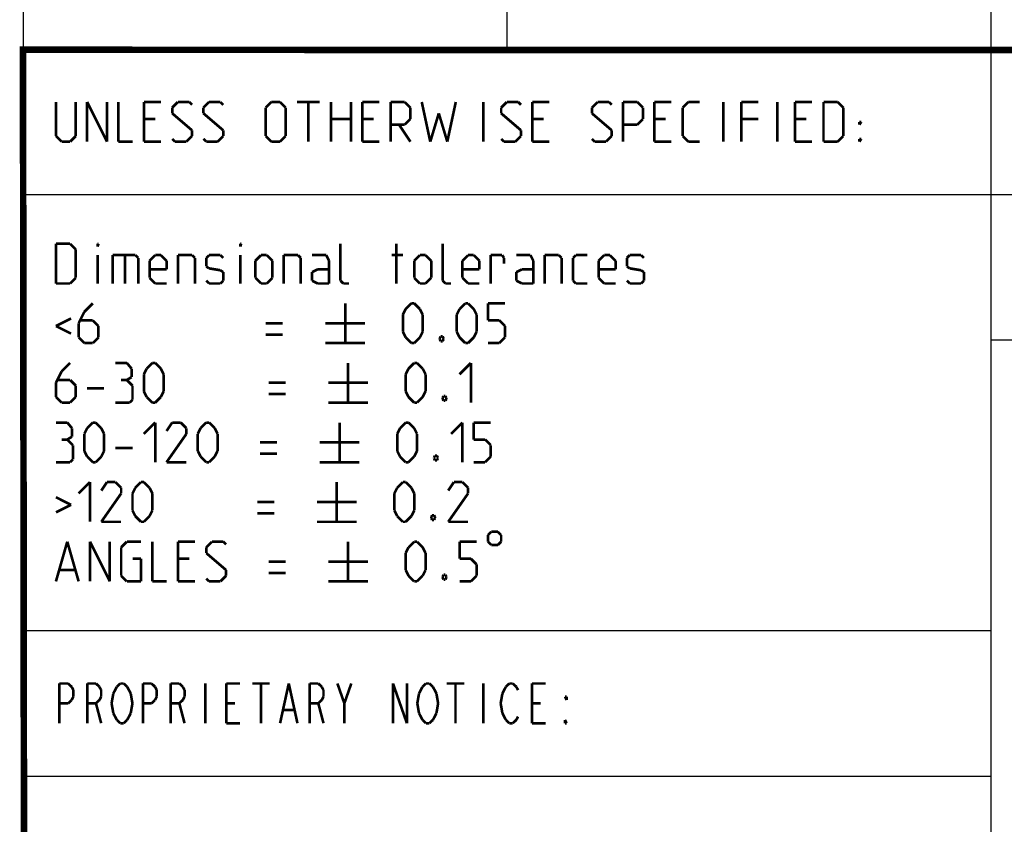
# Model space of a CAD drawing. Header units: inches. Extents: x 0 to 420, y 0 to 297.
# Tile 49 of 90: x 247 to 284, y 30 to 61. Entities that reach past the tile are written whole.
import ezdxf

# ---------------------------------------------------------------- set-up
doc = ezdxf.new("R2010")
doc.units = ezdxf.units.IN
doc.header["$LTSCALE"] = 23.1
doc.header["$MEASUREMENT"] = 0
doc.layers.get('0').update_dxf_attribs({"linetype": 'CONTINUOUS'})

msp = doc.modelspace()

# ---------------------------------------------------------------- linework, layer by layer
at = {"color": 2, "linetype": 'Continuous'}
for p, q in [((246.849663, 81.494826), (246.849663, 10.124826)), ((265.129663, 81.494826), (265.129663, 59.534826)), ((283.409663, 81.494826), (283.409663, 10.124826)), ((246.849663, 59.534826), (409.809663, 59.534826)), ((246.849663, 54.044826), (356.529663, 54.044826)), ((283.409663, 48.554826), (338.249663, 48.554826)), ((246.849663, 37.574826), (283.409663, 37.574826)), ((246.849663, 32.084826), (283.409663, 32.084826))]:
    msp.add_line(p, q, dxfattribs=at)
at = {"color": 7, "linetype": 'Continuous'}
for p, q in [((246.919452, 10.217134), (246.847391, 59.51846)), ((246.86806, 59.505777), (409.628005, 59.494154))]:
    msp.add_line(p, q, dxfattribs=at)
at = {"color": 7, "linetype": 'Continuous', "const_width": 0.25}
for points in [[(246.906012, 9.954289), (246.846171, 59.638862)], [(246.859684, 59.510971), (409.652063, 59.467012)]]:
    msp.add_lwpolyline(points, dxfattribs=at)
at = {"color": 2, "linetype": 'Continuous', "const_width": 0.1}
for points in [[(248.090724, 57.539828), (248.090724, 56.25411)], [(248.840746, 56.25411), (248.840746, 57.539828)], [(249.269308, 57.539828), (250.019304, 56.039829)], [(249.269308, 56.039829), (249.269308, 57.539828)], [(250.019304, 56.039829), (250.019304, 57.539828)], [(250.447866, 57.539828), (250.447866, 56.039829)], [(251.412169, 57.539828), (252.055012, 57.539828)], [(251.412169, 56.039829), (251.412169, 57.539828)], [(252.4836, 57.32554), (252.697881, 57.539828)], [(252.4836, 57.111253), (252.4836, 57.32554)], [(252.697881, 57.539828), (253.126443, 57.539828)], [(253.126443, 57.539828), (253.233596, 57.432681)], [(253.662158, 57.32554), (253.876439, 57.539828)], [(253.662158, 57.111253), (253.662158, 57.32554)], [(253.876439, 57.539828), (254.305027, 57.539828)], [(254.305027, 57.539828), (254.412155, 57.432681)], [(256.019301, 57.32554), (256.233582, 57.539828)], [(256.019301, 56.25411), (256.019301, 57.32554)], [(256.233582, 57.539828), (256.555016, 57.539828)], [(256.555016, 57.539828), (256.769297, 57.32554)], [(256.769297, 57.32554), (256.769297, 56.25411)], [(257.197885, 57.539828), (258.055009, 57.539828)], [(257.626447, 56.039829), (257.626447, 57.539828)], [(258.483596, 56.039829), (258.483596, 57.539828)], [(259.233593, 57.539828), (259.233593, 56.039829)], [(259.662155, 57.539828), (260.305023, 57.539828)], [(259.662155, 56.039829), (259.662155, 57.539828)], [(260.733585, 57.539828), (261.269301, 57.539828)], [(260.733585, 56.039829), (260.733585, 57.539828)], [(261.269301, 57.539828), (261.483582, 57.32554)], [(261.483582, 57.32554), (261.483582, 56.896966)], [(261.912169, 57.539828), (262.233604, 56.039829)], [(262.876447, 56.039829), (263.197881, 57.539828)], [(264.233602, 56.039829), (264.233602, 57.539828)], [(264.912155, 57.32554), (265.126461, 57.539828)], [(264.912155, 57.111253), (264.912155, 57.32554)], [(265.126461, 57.539828), (265.555023, 57.539828)], [(265.555023, 57.539828), (265.662151, 57.432681)], [(266.090739, 57.539828), (266.733582, 57.539828)], [(266.090739, 56.039829), (266.090739, 57.539828)], [(268.340728, 57.32554), (268.555009, 57.539828)], [(268.340728, 57.111253), (268.340728, 57.32554)], [(268.555009, 57.539828), (268.983596, 57.539828)], [(268.983596, 57.539828), (269.090724, 57.432681)], [(269.519312, 57.539828), (270.055027, 57.539828)], [(269.519312, 56.039829), (269.519312, 57.539828)], [(270.055027, 57.539828), (270.269308, 57.32554)], [(270.269308, 57.32554), (270.269308, 56.896966)], [(270.69787, 57.539828), (271.340739, 57.539828)], [(270.69787, 56.039829), (270.69787, 57.539828)], [(271.769301, 57.32554), (271.983582, 57.539828)], [(271.769301, 56.25411), (271.769301, 57.32554)], [(271.983582, 57.539828), (272.412169, 57.539828)], [(273.305028, 56.039829), (273.305028, 57.539828)], [(273.98358, 57.539828), (274.626449, 57.539828)], [(273.98358, 56.039829), (273.98358, 57.539828)], [(275.340736, 56.039829), (275.340736, 57.539828)], [(276.019314, 57.539828), (276.662157, 57.539828)], [(276.019314, 56.039829), (276.019314, 57.539828)], [(277.090745, 57.539828), (277.62646, 57.539828)], [(277.090745, 56.039829), (277.090745, 57.539828)], [(277.62646, 57.539828), (277.840741, 57.32554)], [(277.840741, 57.32554), (277.840741, 56.25411)], [(251.840731, 56.896966), (251.412169, 56.896966)], [(253.233596, 56.468397), (252.4836, 57.111253)], [(254.412155, 56.468397), (253.662158, 57.111253)], [(258.483596, 56.896966), (259.233593, 56.896966)], [(260.090742, 56.896966), (259.662155, 56.896966)], [(261.483582, 56.896966), (261.269301, 56.682685)], [(262.233604, 56.039829), (262.555012, 57.111253)], [(262.555012, 57.111253), (262.876447, 56.039829)], [(265.662151, 56.468397), (264.912155, 57.111253)], [(266.519301, 56.896966), (266.090739, 56.896966)], [(269.090724, 56.468397), (268.340728, 57.111253)], [(270.269308, 56.896966), (270.055027, 56.682685)], [(271.126458, 56.896966), (270.69787, 56.896966)], [(274.626449, 56.896966), (273.98358, 56.896966)], [(276.447876, 56.896966), (276.019314, 56.896966)], [(261.269301, 56.682685), (260.733585, 56.682685)], [(261.05502, 56.682685), (261.483582, 56.039829)], [(270.055027, 56.682685), (269.519312, 56.682685)], [(278.447875, 56.789825), (278.519319, 56.789825)], [(278.447875, 56.682685), (278.447875, 56.789825)], [(278.519319, 56.789825), (278.447875, 56.682685)], [(248.090724, 56.25411), (248.305031, 56.039829)], [(248.626439, 56.039829), (248.840746, 56.25411)], [(252.4836, 56.146969), (252.590728, 56.039829)], [(253.019315, 56.039829), (253.233596, 56.25411)], [(253.233596, 56.25411), (253.233596, 56.468397)], [(253.662158, 56.146969), (253.769312, 56.039829)], [(254.197874, 56.039829), (254.412155, 56.25411)], [(254.412155, 56.25411), (254.412155, 56.468397)], [(256.233582, 56.039829), (256.019301, 56.25411)], [(256.769297, 56.25411), (256.555016, 56.039829)], [(264.912155, 56.146969), (265.019308, 56.039829)], [(265.44787, 56.039829), (265.662151, 56.25411)], [(265.662151, 56.25411), (265.662151, 56.468397)], [(268.340728, 56.146969), (268.447881, 56.039829)], [(268.876443, 56.039829), (269.090724, 56.25411)], [(269.090724, 56.25411), (269.090724, 56.468397)], [(271.983582, 56.039829), (271.769301, 56.25411)], [(277.840741, 56.25411), (277.62646, 56.039829)], [(278.447875, 56.146969), (278.519319, 56.146969)], [(278.447875, 56.039829), (278.447875, 56.146969)], [(278.519319, 56.146969), (278.447875, 56.039829)], [(248.305031, 56.039829), (248.626439, 56.039829)], [(250.447866, 56.039829), (250.983582, 56.039829)], [(251.412169, 56.039829), (252.055012, 56.039829)], [(252.590728, 56.039829), (253.019315, 56.039829)], [(253.769312, 56.039829), (254.197874, 56.039829)], [(256.555016, 56.039829), (256.233582, 56.039829)], [(259.662155, 56.039829), (260.305023, 56.039829)], [(265.019308, 56.039829), (265.44787, 56.039829)], [(266.090739, 56.039829), (266.733582, 56.039829)], [(268.447881, 56.039829), (268.876443, 56.039829)], [(270.69787, 56.039829), (271.340739, 56.039829)], [(272.412169, 56.039829), (271.983582, 56.039829)], [(276.019314, 56.039829), (276.662157, 56.039829)], [(277.62646, 56.039829), (277.090745, 56.039829)], [(248.090724, 52.184828), (248.626439, 52.184828)], [(248.090724, 50.684829), (248.090724, 52.184828)], [(248.626439, 52.184828), (248.840746, 51.97054)], [(249.662161, 52.184828), (249.69787, 52.184828)], [(249.662161, 52.077681), (249.662161, 52.184828)], [(249.69787, 52.184828), (249.662161, 52.077681)], [(255.055023, 52.184828), (255.090732, 52.184828)], [(255.055023, 52.077681), (255.055023, 52.184828)], [(255.090732, 52.184828), (255.055023, 52.077681)], [(258.84074, 50.791969), (258.84074, 52.184828)], [(260.947866, 50.684829), (260.947866, 52.184828)], [(262.697875, 50.791969), (262.697875, 52.184828)], [(248.840746, 51.97054), (248.840746, 50.89911)], [(249.662161, 50.684829), (249.662161, 51.756253)], [(250.233585, 51.756253), (251.090735, 51.756253)], [(250.233585, 50.684829), (250.233585, 51.756253)], [(250.697882, 51.756253), (250.697882, 50.684829)], [(251.090735, 51.756253), (251.197888, 51.649113)], [(251.62645, 51.541966), (251.840731, 51.756253)], [(251.840731, 51.756253), (252.055012, 51.756253)], [(252.055012, 51.756253), (252.269319, 51.541966)], [(252.697881, 51.756253), (253.233596, 51.756253)], [(252.697881, 50.684829), (252.697881, 51.756253)], [(253.233596, 51.756253), (253.340724, 51.649113)], [(253.769312, 51.649113), (253.876439, 51.756253)], [(253.876439, 51.756253), (254.305027, 51.756253)], [(254.305027, 51.756253), (254.412155, 51.649113)], [(255.055023, 50.684829), (255.055023, 51.756253)], [(255.626448, 51.541966), (255.840729, 51.756253)], [(255.840729, 51.756253), (256.05501, 51.756253)], [(256.05501, 51.756253), (256.269316, 51.541966)], [(256.697878, 51.756253), (257.233594, 51.756253)], [(256.697878, 50.684829), (256.697878, 51.756253)], [(257.233594, 51.756253), (257.340747, 51.649113)], [(258.305024, 51.756253), (257.769309, 51.756253)], [(258.412152, 51.541966), (258.305024, 51.756253)], [(260.769294, 51.756253), (261.197882, 51.756253)], [(261.626444, 51.541966), (261.840725, 51.756253)], [(261.840725, 51.756253), (262.055032, 51.756253)], [(262.055032, 51.756253), (262.269313, 51.541966)], [(263.447871, 51.541966), (263.662152, 51.756253)], [(263.662152, 51.756253), (263.876459, 51.756253)], [(263.876459, 51.756253), (264.09074, 51.541966)], [(264.519302, 51.756253), (264.947889, 51.756253)], [(264.519302, 50.684829), (264.519302, 51.756253)], [(264.947889, 51.756253), (265.019308, 51.649113)], [(266.019294, 51.756253), (265.483605, 51.756253)], [(266.126448, 51.541966), (266.019294, 51.756253)], [(266.55501, 51.756253), (267.090725, 51.756253)], [(266.55501, 50.684829), (266.55501, 51.756253)], [(267.090725, 51.756253), (267.197878, 51.649113)], [(267.62644, 51.649113), (267.733594, 51.756253)], [(267.733594, 51.756253), (268.162156, 51.756253)], [(268.590743, 51.541966), (268.805024, 51.756253)], [(268.805024, 51.756253), (269.019305, 51.756253)], [(269.019305, 51.756253), (269.233586, 51.541966)], [(269.662174, 51.649113), (269.769302, 51.756253)], [(269.769302, 51.756253), (270.197889, 51.756253)], [(270.197889, 51.756253), (270.305017, 51.649113)], [(251.197888, 51.649113), (251.197888, 50.684829)], [(251.62645, 50.89911), (251.62645, 51.541966)], [(252.269319, 51.541966), (252.269319, 51.220538)], [(253.340724, 51.649113), (253.340724, 50.684829)], [(253.769312, 51.327685), (253.769312, 51.649113)], [(253.876439, 51.256253), (253.769312, 51.327685)], [(255.626448, 50.89911), (255.626448, 51.541966)], [(256.269316, 51.541966), (256.269316, 50.89911)], [(257.340747, 51.649113), (257.340747, 50.684829)], [(258.412152, 50.684829), (258.412152, 51.541966)], [(261.626444, 50.89911), (261.626444, 51.541966)], [(262.269313, 51.541966), (262.269313, 50.89911)], [(263.447871, 50.89911), (263.447871, 51.541966)], [(264.09074, 51.541966), (264.09074, 51.220538)], [(265.019308, 51.649113), (265.019308, 51.434825)], [(266.126448, 50.684829), (266.126448, 51.541966)], [(267.197878, 51.649113), (267.197878, 50.684829)], [(267.62644, 50.791969), (267.62644, 51.649113)], [(268.590743, 50.89911), (268.590743, 51.541966)], [(269.233586, 51.541966), (269.233586, 51.220538)], [(269.662174, 51.327685), (269.662174, 51.649113)], [(269.769302, 51.256253), (269.662174, 51.327685)], [(252.269319, 51.220538), (251.62645, 51.220538)], [(254.305027, 51.184828), (253.876439, 51.256253)], [(254.412155, 51.113397), (254.305027, 51.184828)], [(254.412155, 50.791969), (254.412155, 51.113397)], [(257.769309, 51.113397), (257.98359, 51.220538)], [(257.769309, 50.791969), (257.769309, 51.113397)], [(257.98359, 51.220538), (258.412152, 51.220538)], [(264.09074, 51.220538), (263.447871, 51.220538)], [(265.483605, 51.113397), (265.697886, 51.220538)], [(265.483605, 50.791969), (265.483605, 51.113397)], [(265.697886, 51.220538), (266.126448, 51.220538)], [(269.233586, 51.220538), (268.590743, 51.220538)], [(270.197889, 51.184828), (269.769302, 51.256253)], [(270.305017, 51.113397), (270.197889, 51.184828)], [(270.305017, 50.791969), (270.305017, 51.113397)], [(248.626439, 50.684829), (248.090724, 50.684829)], [(248.840746, 50.89911), (248.626439, 50.684829)], [(251.840731, 50.684829), (251.62645, 50.89911)], [(252.269319, 50.684829), (251.840731, 50.684829)], [(253.769312, 50.791969), (253.876439, 50.684829)], [(253.876439, 50.684829), (254.305027, 50.684829)], [(254.305027, 50.684829), (254.412155, 50.791969)], [(255.840729, 50.684829), (255.626448, 50.89911)], [(256.05501, 50.684829), (255.840729, 50.684829)], [(256.269316, 50.89911), (256.05501, 50.684829)], [(257.98359, 50.684829), (257.769309, 50.791969)], [(258.412152, 50.684829), (257.98359, 50.684829)], [(258.947867, 50.684829), (258.84074, 50.791969)], [(259.162174, 50.684829), (258.947867, 50.684829)], [(261.840725, 50.684829), (261.626444, 50.89911)], [(262.055032, 50.684829), (261.840725, 50.684829)], [(262.269313, 50.89911), (262.055032, 50.684829)], [(262.805028, 50.684829), (262.697875, 50.791969)], [(263.019309, 50.684829), (262.805028, 50.684829)], [(263.662152, 50.684829), (263.447871, 50.89911)], [(264.09074, 50.684829), (263.662152, 50.684829)], [(265.697886, 50.684829), (265.483605, 50.791969)], [(266.126448, 50.684829), (265.697886, 50.684829)], [(267.733594, 50.684829), (267.62644, 50.791969)], [(268.162156, 50.684829), (267.733594, 50.684829)], [(268.805024, 50.684829), (268.590743, 50.89911)], [(269.233586, 50.684829), (268.805024, 50.684829)], [(269.662174, 50.791969), (269.769302, 50.684829)], [(269.769302, 50.684829), (270.197889, 50.684829)], [(270.197889, 50.684829), (270.305017, 50.791969)], [(249.483589, 49.934826), (249.162155, 49.613398)], [(259.019312, 49.934826), (259.019312, 48.434827)], [(261.30501, 49.720539), (261.519316, 49.934826)], [(261.519316, 49.934826), (261.626444, 49.934826)], [(261.626444, 49.934826), (261.840725, 49.720539)], [(263.340743, 49.720539), (263.555024, 49.934826)], [(263.555024, 49.934826), (263.662152, 49.934826)], [(263.662152, 49.934826), (263.876459, 49.720539)], [(264.412174, 49.934826), (265.055017, 49.934826)], [(264.412174, 49.29197), (264.412174, 49.934826)], [(249.162155, 49.613398), (248.947874, 49.184823)], [(261.197882, 49.506251), (261.30501, 49.720539)], [(261.197882, 48.863395), (261.197882, 49.506251)], [(261.840725, 49.720539), (261.947878, 49.506251)], [(261.947878, 49.506251), (261.947878, 48.863395)], [(263.23359, 49.506251), (263.340743, 49.720539)], [(263.23359, 48.863395), (263.23359, 49.506251)], [(263.876459, 49.720539), (263.983586, 49.506251)], [(263.983586, 49.506251), (263.983586, 48.863395)], [(248.662174, 49.363395), (248.090724, 49.077683)], [(248.090724, 49.077683), (248.662174, 48.791971)], [(248.947874, 49.184823), (248.947874, 48.649114)], [(249.483589, 49.29197), (249.019318, 49.29197)], [(249.69787, 49.077683), (249.483589, 49.29197)], [(249.69787, 48.649114), (249.69787, 49.077683)], [(256.019301, 49.184823), (256.662169, 49.184823)], [(258.269315, 49.184823), (259.769308, 49.184823)], [(264.840736, 49.29197), (264.412174, 49.29197)], [(265.055017, 49.077683), (264.840736, 49.29197)], [(265.055017, 48.649114), (265.055017, 49.077683)], [(256.019301, 48.756255), (256.662169, 48.756255)], [(261.30501, 48.649114), (261.197882, 48.863395)], [(261.947878, 48.863395), (261.840725, 48.649114)], [(262.590747, 48.613399), (262.626456, 48.684824)], [(262.626456, 48.684824), (262.697875, 48.684824)], [(262.697875, 48.684824), (262.733584, 48.613399)], [(263.340743, 48.649114), (263.23359, 48.863395)], [(263.983586, 48.863395), (263.876459, 48.649114)], [(248.947874, 48.649114), (249.162155, 48.434827)], [(249.162155, 48.434827), (249.483589, 48.434827)], [(249.483589, 48.434827), (249.69787, 48.649114)], [(258.269315, 48.434827), (259.769308, 48.434827)], [(261.519316, 48.434827), (261.30501, 48.649114)], [(261.626444, 48.434827), (261.519316, 48.434827)], [(261.840725, 48.649114), (261.626444, 48.434827)], [(262.590747, 48.577683), (262.590747, 48.613399)], [(262.626456, 48.506252), (262.590747, 48.577683)], [(262.697875, 48.506252), (262.626456, 48.506252)], [(262.733584, 48.577683), (262.697875, 48.506252)], [(262.733584, 48.613399), (262.733584, 48.577683)], [(263.555024, 48.434827), (263.340743, 48.649114)], [(263.662152, 48.434827), (263.555024, 48.434827)], [(263.876459, 48.649114), (263.662152, 48.434827)], [(264.412174, 48.434827), (264.840736, 48.434827)], [(264.840736, 48.434827), (265.055017, 48.649114)], [(248.626439, 47.684824), (248.305031, 47.363396)], [(250.769301, 47.684824), (250.340739, 47.684824)], [(250.947872, 47.470537), (250.769301, 47.684824)], [(251.519297, 47.470537), (251.733604, 47.684824)], [(251.733604, 47.684824), (251.840731, 47.684824)], [(251.840731, 47.684824), (252.055012, 47.470537)], [(259.126439, 47.684824), (259.126439, 46.184825)], [(261.412163, 47.470537), (261.626444, 47.684824)], [(261.626444, 47.684824), (261.733597, 47.684824)], [(261.733597, 47.684824), (261.947878, 47.470537)], [(263.340743, 47.256256), (263.769305, 47.684824)], [(263.769305, 47.684824), (263.769305, 46.184825)], [(248.305031, 47.363396), (248.090724, 46.934828)], [(250.947872, 47.149109), (250.947872, 47.470537)], [(251.412169, 47.256256), (251.519297, 47.470537)], [(251.412169, 46.6134), (251.412169, 47.256256)], [(252.055012, 47.470537), (252.162166, 47.256256)], [(252.162166, 47.256256), (252.162166, 46.6134)], [(261.30501, 47.256256), (261.412163, 47.470537)], [(261.30501, 46.6134), (261.30501, 47.256256)], [(261.947878, 47.470537), (262.055032, 47.256256)], [(262.055032, 47.256256), (262.055032, 46.6134)], [(248.090724, 46.934828), (248.090724, 46.399113)], [(248.626439, 47.041968), (248.162168, 47.041968)], [(248.840746, 46.827681), (248.626439, 47.041968)], [(248.840746, 46.399113), (248.840746, 46.827681)], [(250.769301, 47.041968), (250.55502, 47.041968)], [(250.769301, 47.041968), (250.947872, 47.149109)], [(250.983582, 46.827681), (250.769301, 47.041968)], [(250.983582, 46.291966), (250.983582, 46.827681)], [(256.126454, 46.934828), (256.769297, 46.934828)], [(258.376443, 46.934828), (259.876461, 46.934828)], [(249.269308, 46.72054), (249.912151, 46.72054)], [(251.519297, 46.399113), (251.412169, 46.6134)], [(252.162166, 46.6134), (252.055012, 46.399113)], [(256.126454, 46.506253), (256.769297, 46.506253)], [(261.412163, 46.399113), (261.30501, 46.6134)], [(262.055032, 46.6134), (261.947878, 46.399113)], [(248.090724, 46.399113), (248.305031, 46.184825)], [(248.305031, 46.184825), (248.626439, 46.184825)], [(248.626439, 46.184825), (248.840746, 46.399113)], [(250.340739, 46.184825), (250.876454, 46.184825)], [(250.876454, 46.184825), (250.983582, 46.291966)], [(251.733604, 46.184825), (251.519297, 46.399113)], [(251.840731, 46.184825), (251.733604, 46.184825)], [(252.055012, 46.399113), (251.840731, 46.184825)], [(258.376443, 46.184825), (259.876461, 46.184825)], [(261.626444, 46.184825), (261.412163, 46.399113)], [(261.733597, 46.184825), (261.626444, 46.184825)], [(261.947878, 46.399113), (261.733597, 46.184825)], [(262.697875, 46.363397), (262.733584, 46.434828)], [(262.697875, 46.327681), (262.697875, 46.363397)], [(262.733584, 46.256256), (262.697875, 46.327681)], [(262.733584, 46.434828), (262.805028, 46.434828)], [(262.805028, 46.256256), (262.733584, 46.256256)], [(262.805028, 46.434828), (262.840737, 46.363397)], [(262.840737, 46.327681), (262.805028, 46.256256)], [(262.840737, 46.363397), (262.840737, 46.327681)], [(248.519312, 45.434829), (248.090724, 45.434829)], [(248.697883, 45.220541), (248.519312, 45.434829)], [(249.269308, 45.220541), (249.483589, 45.434829)], [(249.483589, 45.434829), (249.590742, 45.434829)], [(249.590742, 45.434829), (249.805023, 45.220541)], [(251.412169, 45.006254), (251.840731, 45.434829)], [(251.840731, 45.434829), (251.840731, 43.934823)], [(252.4836, 45.434829), (252.269319, 45.113394)], [(252.805009, 45.434829), (252.4836, 45.434829)], [(253.019315, 45.220541), (252.805009, 45.434829)], [(253.555031, 45.220541), (253.769312, 45.434829)], [(253.769312, 45.434829), (253.876439, 45.434829)], [(253.876439, 45.434829), (254.090746, 45.220541)], [(258.805031, 45.434829), (258.805031, 43.934823)], [(261.090729, 45.220541), (261.30501, 45.434829)], [(261.30501, 45.434829), (261.412163, 45.434829)], [(261.412163, 45.434829), (261.626444, 45.220541)], [(263.019309, 45.006254), (263.447871, 45.434829)], [(263.447871, 45.434829), (263.447871, 43.934823)], [(263.876459, 45.434829), (264.519302, 45.434829)], [(263.876459, 44.791967), (263.876459, 45.434829)], [(248.697883, 44.899113), (248.697883, 45.220541)], [(249.162155, 45.006254), (249.269308, 45.220541)], [(249.162155, 44.363398), (249.162155, 45.006254)], [(249.805023, 45.220541), (249.912151, 45.006254)], [(249.912151, 45.006254), (249.912151, 44.363398)], [(252.269319, 43.934823), (253.019315, 45.006254)], [(253.019315, 45.006254), (253.019315, 45.220541)], [(253.447877, 45.006254), (253.555031, 45.220541)], [(253.447877, 44.363398), (253.447877, 45.006254)], [(254.090746, 45.220541), (254.197874, 45.006254)], [(254.197874, 45.006254), (254.197874, 44.363398)], [(260.983601, 45.006254), (261.090729, 45.220541)], [(260.983601, 44.363398), (260.983601, 45.006254)], [(261.626444, 45.220541), (261.733597, 45.006254)], [(261.733597, 45.006254), (261.733597, 44.363398)], [(248.519312, 44.791967), (248.305031, 44.791967)], [(248.519312, 44.791967), (248.697883, 44.899113)], [(248.733593, 44.577686), (248.519312, 44.791967)], [(255.80502, 44.684826), (256.447888, 44.684826)], [(258.055009, 44.684826), (259.555027, 44.684826)], [(264.305021, 44.791967), (263.876459, 44.791967)], [(264.519302, 44.577686), (264.305021, 44.791967)], [(248.733593, 44.04197), (248.733593, 44.577686)], [(249.269308, 44.149111), (249.162155, 44.363398)], [(249.912151, 44.363398), (249.805023, 44.149111)], [(250.340739, 44.470539), (250.983582, 44.470539)], [(253.555031, 44.149111), (253.447877, 44.363398)], [(254.197874, 44.363398), (254.090746, 44.149111)], [(255.80502, 44.256251), (256.447888, 44.256251)], [(261.090729, 44.149111), (260.983601, 44.363398)], [(261.733597, 44.363398), (261.626444, 44.149111)], [(264.519302, 44.149111), (264.519302, 44.577686)], [(248.090724, 43.934823), (248.626439, 43.934823)], [(248.626439, 43.934823), (248.733593, 44.04197)], [(249.483589, 43.934823), (249.269308, 44.149111)], [(249.590742, 43.934823), (249.483589, 43.934823)], [(249.805023, 44.149111), (249.590742, 43.934823)], [(253.019315, 43.934823), (252.269319, 43.934823)], [(253.769312, 43.934823), (253.555031, 44.149111)], [(253.876439, 43.934823), (253.769312, 43.934823)], [(254.090746, 44.149111), (253.876439, 43.934823)], [(258.055009, 43.934823), (259.555027, 43.934823)], [(261.30501, 43.934823), (261.090729, 44.149111)], [(261.412163, 43.934823), (261.30501, 43.934823)], [(261.626444, 44.149111), (261.412163, 43.934823)], [(262.37644, 44.113395), (262.412175, 44.184826)], [(262.37644, 44.077686), (262.37644, 44.113395)], [(262.412175, 44.006255), (262.37644, 44.077686)], [(262.412175, 44.184826), (262.483594, 44.184826)], [(262.483594, 44.006255), (262.412175, 44.006255)], [(262.483594, 44.184826), (262.519303, 44.113395)], [(262.519303, 44.077686), (262.483594, 44.006255)], [(262.519303, 44.113395), (262.519303, 44.077686)], [(263.876459, 43.934823), (264.305021, 43.934823)], [(264.305021, 43.934823), (264.519302, 44.149111)], [(248.947874, 42.756252), (249.376461, 43.184827)], [(249.376461, 43.184827), (249.376461, 41.684828)], [(250.019304, 43.184827), (249.805023, 42.863399)], [(250.340739, 43.184827), (250.019304, 43.184827)], [(250.55502, 42.97054), (250.340739, 43.184827)], [(251.090735, 42.97054), (251.305016, 43.184827)], [(251.305016, 43.184827), (251.412169, 43.184827)], [(251.412169, 43.184827), (251.62645, 42.97054)], [(258.697877, 43.184827), (258.697877, 41.684828)], [(260.983601, 42.97054), (261.197882, 43.184827)], [(261.197882, 43.184827), (261.30501, 43.184827)], [(261.30501, 43.184827), (261.519316, 42.97054)], [(263.126437, 43.184827), (262.912156, 42.863399)], [(263.447871, 43.184827), (263.126437, 43.184827)], [(263.662152, 42.97054), (263.447871, 43.184827)], [(249.805023, 41.684828), (250.55502, 42.756252)], [(250.55502, 42.756252), (250.55502, 42.97054)], [(250.983582, 42.756252), (251.090735, 42.97054)], [(250.983582, 42.113396), (250.983582, 42.756252)], [(251.62645, 42.97054), (251.733604, 42.756252)], [(251.733604, 42.756252), (251.733604, 42.113396)], [(260.876448, 42.756252), (260.983601, 42.97054)], [(260.876448, 42.113396), (260.876448, 42.756252)], [(261.519316, 42.97054), (261.626444, 42.756252)], [(261.626444, 42.756252), (261.626444, 42.113396)], [(262.912156, 41.684828), (263.662152, 42.756252)], [(263.662152, 42.756252), (263.662152, 42.97054)], [(248.090724, 42.613396), (248.662174, 42.327684)], [(255.697866, 42.434824), (256.340735, 42.434824)], [(257.947881, 42.434824), (259.447874, 42.434824)], [(248.662174, 42.327684), (248.090724, 42.041971)], [(251.090735, 41.899109), (250.983582, 42.113396)], [(251.733604, 42.113396), (251.62645, 41.899109)], [(255.697866, 42.006256), (256.340735, 42.006256)], [(260.983601, 41.899109), (260.876448, 42.113396)], [(261.626444, 42.113396), (261.519316, 41.899109)], [(250.55502, 41.684828), (249.805023, 41.684828)], [(251.305016, 41.684828), (251.090735, 41.899109)], [(251.412169, 41.684828), (251.305016, 41.684828)], [(251.62645, 41.899109), (251.412169, 41.684828)], [(257.947881, 41.684828), (259.447874, 41.684828)], [(261.197882, 41.684828), (260.983601, 41.899109)], [(261.30501, 41.684828), (261.197882, 41.684828)], [(261.519316, 41.899109), (261.30501, 41.684828)], [(262.269313, 41.8634), (262.305022, 41.934825)], [(262.269313, 41.827684), (262.269313, 41.8634)], [(262.305022, 41.756253), (262.269313, 41.827684)], [(262.305022, 41.934825), (262.37644, 41.934825)], [(262.37644, 41.756253), (262.305022, 41.756253)], [(262.37644, 41.934825), (262.412175, 41.8634)], [(262.412175, 41.827684), (262.37644, 41.756253)], [(262.412175, 41.8634), (262.412175, 41.827684)], [(263.662152, 41.684828), (262.912156, 41.684828)], [(264.537169, 41.309823), (264.412174, 41.184828)], [(264.787159, 41.309823), (264.537169, 41.309823)], [(264.912155, 41.184828), (264.787159, 41.309823)], [(248.090724, 39.434826), (248.519312, 40.934825)], [(248.519312, 40.934825), (248.947874, 39.434826)], [(249.376461, 40.934825), (250.126458, 39.434826)], [(249.376461, 39.434826), (249.376461, 40.934825)], [(250.126458, 39.434826), (250.126458, 40.934825)], [(250.55502, 40.720538), (250.769301, 40.934825)], [(250.769301, 40.934825), (251.305016, 40.934825)], [(251.733604, 40.934825), (251.733604, 39.434826)], [(252.697881, 40.934825), (253.340724, 40.934825)], [(252.697881, 39.434826), (252.697881, 40.934825)], [(253.769312, 40.720538), (253.983593, 40.934825)], [(253.983593, 40.934825), (254.412155, 40.934825)], [(254.412155, 40.934825), (254.519308, 40.827685)], [(259.126439, 40.934825), (259.126439, 39.434826)], [(261.412163, 40.720538), (261.626444, 40.934825)], [(261.626444, 40.934825), (261.733597, 40.934825)], [(261.733597, 40.934825), (261.947878, 40.720538)], [(263.340743, 40.934825), (263.983586, 40.934825)], [(263.340743, 40.291969), (263.340743, 40.934825)], [(264.412174, 41.184828), (264.412174, 40.934825)], [(264.412174, 40.934825), (264.537169, 40.809824)], [(264.787159, 40.809824), (264.912155, 40.934825)], [(264.912155, 40.934825), (264.912155, 41.184828)], [(250.55502, 39.649113), (250.55502, 40.720538)], [(253.769312, 40.506257), (253.769312, 40.720538)], [(254.519308, 39.863394), (253.769312, 40.506257)], [(261.30501, 40.506257), (261.412163, 40.720538)], [(261.30501, 39.863394), (261.30501, 40.506257)], [(261.947878, 40.720538), (262.055032, 40.506257)], [(262.055032, 40.506257), (262.055032, 39.863394)], [(264.537169, 40.809824), (264.787159, 40.809824)], [(250.983582, 40.291969), (251.305016, 40.291969)], [(251.305016, 40.291969), (251.305016, 39.434826)], [(253.126443, 40.291969), (252.697881, 40.291969)], [(256.126454, 40.184829), (256.769297, 40.184829)], [(258.376443, 40.184829), (259.876461, 40.184829)], [(263.769305, 40.291969), (263.340743, 40.291969)], [(263.983586, 40.077682), (263.769305, 40.291969)], [(248.233586, 39.863394), (248.805011, 39.863394)], [(254.519308, 39.649113), (254.519308, 39.863394)], [(256.126454, 39.756254), (256.769297, 39.756254)], [(261.412163, 39.649113), (261.30501, 39.863394)], [(262.055032, 39.863394), (261.947878, 39.649113)], [(263.983586, 39.649113), (263.983586, 40.077682)], [(250.769301, 39.434826), (250.55502, 39.649113)], [(251.305016, 39.434826), (250.769301, 39.434826)], [(251.733604, 39.434826), (252.269319, 39.434826)], [(252.697881, 39.434826), (253.340724, 39.434826)], [(253.769312, 39.541967), (253.876439, 39.434826)], [(253.876439, 39.434826), (254.305027, 39.434826)], [(254.305027, 39.434826), (254.519308, 39.649113)], [(258.376443, 39.434826), (259.876461, 39.434826)], [(261.626444, 39.434826), (261.412163, 39.649113)], [(261.733597, 39.434826), (261.626444, 39.434826)], [(261.947878, 39.649113), (261.733597, 39.434826)], [(262.697875, 39.613398), (262.733584, 39.684823)], [(262.697875, 39.577682), (262.697875, 39.613398)], [(262.733584, 39.506257), (262.697875, 39.577682)], [(262.733584, 39.684823), (262.805028, 39.684823)], [(262.805028, 39.506257), (262.733584, 39.506257)], [(262.805028, 39.684823), (262.840737, 39.613398)], [(262.840737, 39.577682), (262.805028, 39.506257)], [(262.840737, 39.613398), (262.840737, 39.577682)], [(263.340743, 39.434826), (263.769305, 39.434826)], [(263.769305, 39.434826), (263.983586, 39.649113)], [(248.224666, 35.579825), (248.552791, 35.579825)], [(248.224666, 34.079826), (248.224666, 35.579825)], [(248.552791, 35.579825), (248.684041, 35.454824)], [(248.684041, 35.454824), (248.749666, 35.329828)], [(248.749666, 35.329828), (248.749666, 35.079825)], [(249.274666, 35.579825), (249.602791, 35.579825)], [(249.274666, 34.079826), (249.274666, 35.579825)], [(249.602791, 35.579825), (249.734041, 35.454824)], [(249.734041, 35.454824), (249.799666, 35.329828)], [(249.799666, 35.329828), (249.799666, 35.079825)], [(250.259041, 35.204827), (250.324666, 35.329828)], [(250.324666, 35.329828), (250.390291, 35.454824)], [(250.390291, 35.454824), (250.521541, 35.579825)], [(250.521541, 35.579825), (250.652791, 35.579825)], [(250.652791, 35.579825), (250.784041, 35.454824)], [(250.784041, 35.454824), (250.849666, 35.329828)], [(250.849666, 35.329828), (250.915291, 35.204827)], [(251.374666, 35.579825), (251.702791, 35.579825)], [(251.374666, 34.079826), (251.374666, 35.579825)], [(251.702791, 35.579825), (251.834041, 35.454824)], [(251.834041, 35.454824), (251.899666, 35.329828)], [(251.899666, 35.329828), (251.899666, 35.079825)], [(252.424666, 35.579825), (252.752791, 35.579825)], [(252.424666, 34.079826), (252.424666, 35.579825)], [(252.752791, 35.579825), (252.884041, 35.454824)], [(252.884041, 35.454824), (252.949666, 35.329828)], [(252.949666, 35.329828), (252.949666, 35.079825)], [(253.737166, 35.579825), (253.737166, 34.079826)], [(254.524666, 35.579825), (255.049666, 35.579825)], [(254.524666, 34.079826), (254.524666, 35.579825)], [(255.509041, 35.579825), (256.165291, 35.579825)], [(255.837166, 35.579825), (255.837166, 34.079826)], [(256.559041, 34.079826), (256.887166, 35.579825)], [(256.887166, 35.579825), (257.215291, 34.079826)], [(257.674666, 35.579825), (258.002791, 35.579825)], [(257.674666, 34.079826), (257.674666, 35.579825)], [(258.002791, 35.579825), (258.134041, 35.454824)], [(258.134041, 35.454824), (258.199666, 35.329828)], [(258.199666, 35.329828), (258.199666, 35.079825)], [(258.724666, 35.579825), (258.987166, 34.829829)], [(258.987166, 34.829829), (259.249666, 35.579825)], [(260.824666, 35.579825), (261.349666, 34.079826)], [(260.824666, 34.079826), (260.824666, 35.579825)], [(261.349666, 34.079826), (261.349666, 35.579825)], [(261.809041, 35.204827), (261.874666, 35.329828)], [(261.874666, 35.329828), (261.940291, 35.454824)], [(261.940291, 35.454824), (262.071541, 35.579825)], [(262.071541, 35.579825), (262.202791, 35.579825)], [(262.202791, 35.579825), (262.334041, 35.454824)], [(262.334041, 35.454824), (262.399666, 35.329828)], [(262.399666, 35.329828), (262.465291, 35.204827)], [(262.859041, 35.579825), (263.515291, 35.579825)], [(263.187166, 35.579825), (263.187166, 34.079826)], [(264.237166, 35.579825), (264.237166, 34.079826)], [(264.959041, 35.204827), (265.024666, 35.329828)], [(265.024666, 35.329828), (265.090291, 35.454824)], [(265.090291, 35.454824), (265.221541, 35.579825)], [(265.221541, 35.579825), (265.352791, 35.579825)], [(265.352791, 35.579825), (265.484041, 35.454824)], [(265.484041, 35.454824), (265.549666, 35.329828)], [(266.074666, 35.579825), (266.599666, 35.579825)], [(266.074666, 34.079826), (266.074666, 35.579825)], [(248.684041, 34.954824), (248.552791, 34.829829)], [(248.749666, 35.079825), (248.684041, 34.954824)], [(249.734041, 34.954824), (249.602791, 34.829829)], [(249.799666, 35.079825), (249.734041, 34.954824)], [(250.193416, 34.829829), (250.259041, 35.204827)], [(250.915291, 35.204827), (250.980916, 34.829829)], [(251.834041, 34.954824), (251.702791, 34.829829)], [(251.899666, 35.079825), (251.834041, 34.954824)], [(252.884041, 34.954824), (252.752791, 34.829829)], [(252.949666, 35.079825), (252.884041, 34.954824)], [(258.134041, 34.954824), (258.002791, 34.829829)], [(258.199666, 35.079825), (258.134041, 34.954824)], [(261.743416, 34.829829), (261.809041, 35.204827)], [(262.465291, 35.204827), (262.530916, 34.829829)], [(264.893416, 34.829829), (264.959041, 35.204827)], [(267.321541, 35.079825), (267.387166, 35.079825)], [(267.387166, 34.954824), (267.321541, 35.079825)], [(267.387166, 35.079825), (267.387166, 34.954824)], [(248.552791, 34.829829), (248.224666, 34.829829)], [(249.602791, 34.829829), (249.274666, 34.829829)], [(249.602791, 34.829829), (249.799666, 34.079826)], [(250.259041, 34.454824), (250.193416, 34.829829)], [(250.980916, 34.829829), (250.915291, 34.454824)], [(251.702791, 34.829829), (251.374666, 34.829829)], [(252.752791, 34.829829), (252.424666, 34.829829)], [(252.752791, 34.829829), (252.949666, 34.079826)], [(254.524666, 34.829829), (254.852791, 34.829829)], [(256.690291, 34.579826), (257.084041, 34.579826)], [(258.002791, 34.829829), (257.674666, 34.829829)], [(258.002791, 34.829829), (258.199666, 34.079826)], [(258.987166, 34.829829), (258.987166, 34.079826)], [(261.809041, 34.454824), (261.743416, 34.829829)], [(262.530916, 34.829829), (262.465291, 34.454824)], [(264.959041, 34.454824), (264.893416, 34.829829)], [(266.074666, 34.829829), (266.402791, 34.829829)], [(250.324666, 34.329823), (250.259041, 34.454824)], [(250.390291, 34.204828), (250.324666, 34.329823)], [(250.521541, 34.079826), (250.390291, 34.204828)], [(250.784041, 34.204828), (250.652791, 34.079826)], [(250.849666, 34.329823), (250.784041, 34.204828)], [(250.915291, 34.454824), (250.849666, 34.329823)], [(261.874666, 34.329823), (261.809041, 34.454824)], [(261.940291, 34.204828), (261.874666, 34.329823)], [(262.071541, 34.079826), (261.940291, 34.204828)], [(262.334041, 34.204828), (262.202791, 34.079826)], [(262.399666, 34.329823), (262.334041, 34.204828)], [(262.465291, 34.454824), (262.399666, 34.329823)], [(265.024666, 34.329823), (264.959041, 34.454824)], [(265.090291, 34.204828), (265.024666, 34.329823)], [(265.221541, 34.079826), (265.090291, 34.204828)], [(265.484041, 34.204828), (265.352791, 34.079826)], [(265.549666, 34.329823), (265.484041, 34.204828)], [(267.321541, 34.204828), (267.387166, 34.079826)], [(267.321541, 34.079826), (267.321541, 34.204828)], [(250.652791, 34.079826), (250.521541, 34.079826)], [(255.049666, 34.079826), (254.524666, 34.079826)], [(262.202791, 34.079826), (262.071541, 34.079826)], [(265.352791, 34.079826), (265.221541, 34.079826)], [(266.599666, 34.079826), (266.074666, 34.079826)], [(267.387166, 34.079826), (267.321541, 34.079826)]]:
    msp.add_lwpolyline(points, dxfattribs=at)

doc.saveas('drawing.dxf')
